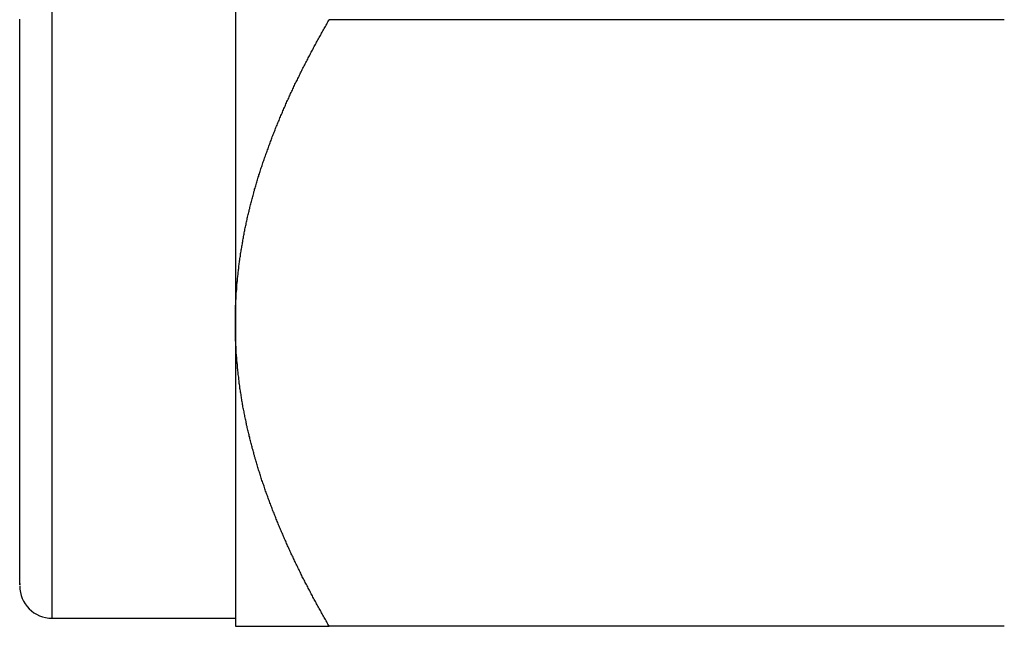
# Model space of a CAD drawing. Extents: x 7.6 to 27.1, y 2.7 to 20.5.
# Tile 9 of 136: x 13.737 to 14.193, y 3.269 to 3.551. Entities that reach past the tile are written whole.
import ezdxf

# ---------------------------------------------------------------- set-up
doc = ezdxf.new("R2010")
doc.units = 0
doc.layers.get('0').update_dxf_attribs({"linetype": 'CONTINUOUS'})

msp = doc.modelspace()

# ---------------------------------------------------------------- linework, layer by layer
at = {"color": 8, "linetype": 'CONTINUOUS'}
msp.add_line((13.75198, 3.2732), (13.75198, 3.79102), dxfattribs=at)
at = {"color": 7, "linetype": 'CONTINUOUS'}
for p, q in [((13.83698, 3.69132), (13.83698, 3.41007)), ((14.19347, 3.5507), (13.88048, 3.5507)), ((13.83698, 3.41007), (13.83698, 3.26945)), ((13.75198, 3.2732), (13.83698, 3.2732)), ((14.19347, 3.26945), (13.88048, 3.26945))]:
    msp.add_line(p, q, dxfattribs=at)
at = {"color": 7}
for points in [[(13.737, 3.28926, 0), (13.737, 3.28918, 0), (13.737, 3.2891, 0), (13.737, 3.28902, 0), (13.737, 3.28895, 0), (13.737, 3.28887, 0), (13.737, 3.28881, 0), (13.737, 3.28875, 0), (13.737, 3.2887, 0), (13.737, 3.28866, 0), (13.737, 3.28863, 0), (13.737, 3.2886, 0), (13.737, 3.2886, 0), (13.737, 3.2886, 0), (13.737, 3.28861, 0), (13.737, 3.28864, 0), (13.737, 3.28868, 0), (13.737, 3.28873, 0), (13.737, 3.28879, 0), (13.737, 3.28887, 0), (13.737, 3.28895, 0), (13.737, 3.28905, 0), (13.737, 3.28916, 0), (13.737, 3.28927, 0), (13.737, 3.2894, 0), (13.737, 3.28954, 0), (13.737, 3.28968, 0), (13.737, 3.28984, 0), (13.737, 3.29001, 0), (13.737, 3.29018, 0), (13.737, 3.29037, 0), (13.737, 3.29056, 0), (13.737, 3.29077, 0), (13.737, 3.29098, 0), (13.737, 3.2912, 0), (13.737, 3.29142, 0), (13.737, 3.29166, 0), (13.737, 3.2919, 0), (13.737, 3.29215, 0), (13.737, 3.29241, 0), (13.737, 3.29268, 0), (13.737, 3.29295, 0), (13.737, 3.29323, 0), (13.737, 3.29352, 0), (13.737, 3.29381, 0), (13.737, 3.29411, 0), (13.737, 3.29441, 0), (13.737, 3.29472, 0), (13.737, 3.29504, 0), (13.737, 3.29536, 0), (13.737, 3.29569, 0), (13.737, 3.29602, 0), (13.737, 3.29636, 0), (13.737, 3.2967, 0), (13.737, 3.29704, 0), (13.737, 3.29739, 0), (13.737, 3.29775, 0), (13.737, 3.2981, 0), (13.737, 3.29847, 0), (13.737, 3.29883, 0), (13.737, 3.29921, 0), (13.737, 3.29958, 0), (13.737, 3.29996, 0), (13.737, 3.30035, 0), (13.737, 3.30074, 0), (13.737, 3.30113, 0), (13.737, 3.30153, 0), (13.737, 3.30193, 0), (13.737, 3.30234, 0), (13.737, 3.30275, 0), (13.737, 3.30317, 0), (13.737, 3.30359, 0), (13.737, 3.30402, 0), (13.737, 3.30445, 0), (13.737, 3.30489, 0), (13.737, 3.30533, 0), (13.737, 3.30578, 0), (13.737, 3.30623, 0), (13.737, 3.30668, 0), (13.737, 3.30715, 0), (13.737, 3.30761, 0), (13.737, 3.30809, 0), (13.737, 3.30857, 0), (13.737, 3.30905, 0), (13.737, 3.30954, 0), (13.737, 3.31003, 0), (13.737, 3.31053, 0), (13.737, 3.31104, 0), (13.737, 3.31155, 0), (13.737, 3.31206, 0), (13.737, 3.31258, 0), (13.737, 3.31311, 0), (13.737, 3.31364, 0), (13.737, 3.31418, 0), (13.737, 3.31473, 0), (13.737, 3.31528, 0), (13.737, 3.31583, 0), (13.737, 3.3164, 0), (13.737, 3.31696, 0), (13.737, 3.31754, 0), (13.737, 3.31812, 0), (13.737, 3.3187, 0), (13.737, 3.3193, 0), (13.737, 3.31989, 0), (13.737, 3.3205, 0), (13.737, 3.3211, 0), (13.737, 3.32172, 0), (13.737, 3.32234, 0), (13.737, 3.32296, 0), (13.737, 3.3236, 0), (13.737, 3.32423, 0), (13.737, 3.32487, 0), (13.737, 3.32552, 0), (13.737, 3.32618, 0), (13.737, 3.32684, 0), (13.737, 3.3275, 0), (13.737, 3.32817, 0), (13.737, 3.32884, 0), (13.737, 3.32952, 0), (13.737, 3.33021, 0), (13.737, 3.3309, 0), (13.737, 3.3316, 0), (13.737, 3.3323, 0), (13.737, 3.33301, 0), (13.737, 3.33372, 0), (13.737, 3.33443, 0), (13.737, 3.33516, 0), (13.737, 3.33588, 0), (13.737, 3.33661, 0), (13.737, 3.33735, 0), (13.737, 3.33809, 0), (13.737, 3.33884, 0), (13.737, 3.33959, 0), (13.737, 3.34035, 0), (13.737, 3.34111, 0), (13.737, 3.34188, 0), (13.737, 3.34265, 0), (13.737, 3.34342, 0), (13.737, 3.3442, 0), (13.737, 3.34499, 0), (13.737, 3.34578, 0), (13.737, 3.34657, 0), (13.737, 3.34737, 0), (13.737, 3.34818, 0), (13.737, 3.34899, 0), (13.737, 3.3498, 0), (13.737, 3.35062, 0), (13.737, 3.35144, 0), (13.737, 3.35227, 0), (13.737, 3.3531, 0), (13.737, 3.35393, 0), (13.737, 3.35477, 0), (13.737, 3.35562, 0), (13.737, 3.35647, 0), (13.737, 3.35732, 0), (13.737, 3.35818, 0), (13.737, 3.35904, 0), (13.737, 3.35991, 0), (13.737, 3.36078, 0), (13.737, 3.36165, 0), (13.737, 3.36253, 0), (13.737, 3.36342, 0), (13.737, 3.36431, 0), (13.737, 3.3652, 0), (13.737, 3.3661, 0), (13.737, 3.367, 0), (13.737, 3.3679, 0), (13.737, 3.36881, 0), (13.737, 3.36973, 0), (13.737, 3.37065, 0), (13.737, 3.37157, 0), (13.737, 3.37249, 0), (13.737, 3.37343, 0), (13.737, 3.37436, 0), (13.737, 3.3753, 0), (13.737, 3.37624, 0), (13.737, 3.37719, 0), (13.737, 3.37814, 0), (13.737, 3.3791, 0), (13.737, 3.38005, 0), (13.737, 3.38102, 0), (13.737, 3.38198, 0), (13.737, 3.38296, 0), (13.737, 3.38393, 0), (13.737, 3.38491, 0), (13.737, 3.38589, 0), (13.737, 3.38688, 0), (13.737, 3.38787, 0), (13.737, 3.38886, 0), (13.737, 3.38986, 0), (13.737, 3.39086, 0), (13.737, 3.39187, 0), (13.737, 3.39288, 0), (13.737, 3.39389, 0), (13.737, 3.39491, 0), (13.737, 3.39593, 0), (13.737, 3.39695, 0), (13.737, 3.39798, 0), (13.737, 3.39901, 0), (13.737, 3.40004, 0), (13.737, 3.40108, 0), (13.737, 3.40212, 0), (13.737, 3.40317, 0), (13.737, 3.40422, 0), (13.737, 3.40527, 0), (13.737, 3.40632, 0), (13.737, 3.40738, 0), (13.737, 3.40844, 0), (13.737, 3.40951, 0), (13.737, 3.41058, 0), (13.737, 3.41165, 0), (13.737, 3.41272, 0), (13.737, 3.4138, 0), (13.737, 3.41488, 0), (13.737, 3.41597, 0), (13.737, 3.41706, 0), (13.737, 3.41815, 0), (13.737, 3.41924, 0), (13.737, 3.42034, 0), (13.737, 3.42144, 0), (13.737, 3.42254, 0), (13.737, 3.42365, 0), (13.737, 3.42475, 0), (13.737, 3.42587, 0), (13.737, 3.42698, 0), (13.737, 3.4281, 0), (13.737, 3.42922, 0), (13.737, 3.43034, 0), (13.737, 3.43147, 0), (13.737, 3.4326, 0), (13.737, 3.43373, 0), (13.737, 3.43486, 0), (13.737, 3.436, 0), (13.737, 3.43714, 0), (13.737, 3.43828, 0), (13.737, 3.43942, 0), (13.737, 3.44057, 0), (13.737, 3.44172, 0), (13.737, 3.44287, 0), (13.737, 3.44403, 0), (13.737, 3.44519, 0), (13.737, 3.44634, 0), (13.737, 3.44751, 0), (13.737, 3.44867, 0), (13.737, 3.44984, 0), (13.737, 3.45101, 0), (13.737, 3.45218, 0), (13.737, 3.45335, 0), (13.737, 3.45453, 0), (13.737, 3.45571, 0), (13.737, 3.45689, 0), (13.737, 3.45807, 0), (13.737, 3.45926, 0), (13.737, 3.46044, 0), (13.737, 3.46163, 0), (13.737, 3.46282, 0), (13.737, 3.46402, 0), (13.737, 3.46521, 0), (13.737, 3.46641, 0), (13.737, 3.46761, 0), (13.737, 3.46881, 0), (13.737, 3.47001, 0), (13.737, 3.47122, 0), (13.737, 3.47243, 0), (13.737, 3.47363, 0), (13.737, 3.47485, 0), (13.737, 3.47606, 0), (13.737, 3.47727, 0), (13.737, 3.47849, 0), (13.737, 3.4797, 0), (13.737, 3.48092, 0), (13.737, 3.48214, 0), (13.737, 3.48337, 0), (13.737, 3.48459, 0), (13.737, 3.48582, 0), (13.737, 3.48704, 0), (13.737, 3.48827, 0), (13.737, 3.4895, 0), (13.737, 3.49073, 0), (13.737, 3.49197, 0), (13.737, 3.4932, 0), (13.737, 3.49444, 0), (13.737, 3.49567, 0), (13.737, 3.49691, 0), (13.737, 3.49815, 0), (13.737, 3.49939, 0), (13.737, 3.50063, 0), (13.737, 3.50188, 0), (13.737, 3.50312, 0), (13.737, 3.50436, 0), (13.737, 3.50561, 0), (13.737, 3.50686, 0), (13.737, 3.50811, 0), (13.737, 3.50936, 0), (13.737, 3.51061, 0), (13.737, 3.51186, 0), (13.737, 3.51311, 0), (13.737, 3.51436, 0), (13.737, 3.51562, 0), (13.737, 3.51687, 0), (13.737, 3.51813, 0), (13.737, 3.51938, 0), (13.737, 3.52064, 0), (13.737, 3.5219, 0), (13.737, 3.52316, 0), (13.737, 3.52441, 0), (13.737, 3.52567, 0), (13.737, 3.52693, 0), (13.737, 3.52819, 0), (13.737, 3.52946, 0), (13.737, 3.53072, 0), (13.737, 3.53198, 0), (13.737, 3.53324, 0), (13.737, 3.53451, 0), (13.737, 3.53577, 0), (13.737, 3.53703, 0), (13.737, 3.5383, 0), (13.737, 3.53956, 0), (13.737, 3.54083, 0), (13.737, 3.54209, 0), (13.737, 3.54336, 0), (13.737, 3.54462, 0), (13.737, 3.54589, 0), (13.737, 3.54715, 0), (13.737, 3.54842, 0), (13.737, 3.54968, 0), (13.737, 3.55095, 0)], [(13.837, 3.41007, 0), (13.837, 3.41065, 0), (13.837, 3.41123, 0), (13.837, 3.41181, 0), (13.837, 3.41239, 0), (13.837, 3.41297, 0), (13.837, 3.41355, 0), (13.837, 3.41413, 0), (13.837, 3.41471, 0), (13.837, 3.41529, 0), (13.8371, 3.41587, 0), (13.8371, 3.41645, 0), (13.8371, 3.41703, 0), (13.8371, 3.4176, 0), (13.8371, 3.41818, 0), (13.8372, 3.41876, 0), (13.8372, 3.41934, 0), (13.8372, 3.41991, 0), (13.8372, 3.42049, 0), (13.8373, 3.42107, 0), (13.8373, 3.42164, 0), (13.8373, 3.42222, 0), (13.8374, 3.42279, 0), (13.8374, 3.42337, 0), (13.8374, 3.42395, 0), (13.8375, 3.42452, 0), (13.8375, 3.4251, 0), (13.8376, 3.42567, 0), (13.8376, 3.42624, 0), (13.8376, 3.42682, 0), (13.8377, 3.42739, 0), (13.8377, 3.42797, 0), (13.8378, 3.42854, 0), (13.8378, 3.42911, 0), (13.8379, 3.42969, 0), (13.8379, 3.43026, 0), (13.838, 3.43083, 0), (13.8381, 3.4314, 0), (13.8381, 3.43198, 0), (13.8382, 3.43255, 0), (13.8382, 3.43312, 0), (13.8383, 3.43369, 0), (13.8384, 3.43426, 0), (13.8384, 3.43483, 0), (13.8385, 3.43541, 0), (13.8386, 3.43598, 0), (13.8386, 3.43655, 0), (13.8387, 3.43712, 0), (13.8388, 3.43769, 0), (13.8389, 3.43826, 0), (13.8389, 3.43883, 0), (13.839, 3.43939, 0), (13.8391, 3.43996, 0), (13.8392, 3.44053, 0), (13.8393, 3.4411, 0), (13.8393, 3.44167, 0), (13.8394, 3.44224, 0), (13.8395, 3.44281, 0), (13.8396, 3.44337, 0), (13.8397, 3.44394, 0), (13.8398, 3.44451, 0), (13.8399, 3.44508, 0), (13.84, 3.44564, 0), (13.8401, 3.44621, 0), (13.8402, 3.44678, 0), (13.8403, 3.44734, 0), (13.8404, 3.44791, 0), (13.8405, 3.44847, 0), (13.8406, 3.44904, 0), (13.8407, 3.4496, 0), (13.8408, 3.45017, 0), (13.8409, 3.45073, 0), (13.841, 3.4513, 0), (13.8411, 3.45186, 0), (13.8412, 3.45243, 0), (13.8413, 3.45299, 0), (13.8414, 3.45356, 0), (13.8415, 3.45412, 0), (13.8417, 3.45468, 0), (13.8418, 3.45525, 0), (13.8419, 3.45581, 0), (13.842, 3.45637, 0), (13.8421, 3.45694, 0), (13.8423, 3.4575, 0), (13.8424, 3.45806, 0), (13.8425, 3.45862, 0), (13.8426, 3.45918, 0), (13.8428, 3.45975, 0), (13.8429, 3.46031, 0), (13.843, 3.46087, 0), (13.8432, 3.46143, 0), (13.8433, 3.46199, 0), (13.8434, 3.46255, 0), (13.8436, 3.46311, 0), (13.8437, 3.46367, 0), (13.8438, 3.46423, 0), (13.844, 3.46479, 0), (13.8441, 3.46535, 0), (13.8443, 3.46591, 0), (13.8444, 3.46647, 0), (13.8446, 3.46703, 0), (13.8447, 3.46759, 0), (13.8449, 3.46815, 0), (13.845, 3.4687, 0), (13.8452, 3.46926, 0), (13.8453, 3.46982, 0), (13.8455, 3.47038, 0), (13.8456, 3.47094, 0), (13.8458, 3.47149, 0), (13.8459, 3.47205, 0), (13.8461, 3.47261, 0), (13.8463, 3.47316, 0), (13.8464, 3.47372, 0), (13.8466, 3.47428, 0), (13.8467, 3.47483, 0), (13.8469, 3.47539, 0), (13.8471, 3.47595, 0), (13.8472, 3.4765, 0), (13.8474, 3.47706, 0), (13.8476, 3.47761, 0), (13.8478, 3.47817, 0), (13.8479, 3.47872, 0), (13.8481, 3.47928, 0), (13.8483, 3.47983, 0), (13.8485, 3.48039, 0), (13.8486, 3.48094, 0), (13.8488, 3.48149, 0), (13.849, 3.48205, 0), (13.8492, 3.4826, 0), (13.8494, 3.48316, 0), (13.8495, 3.48371, 0), (13.8497, 3.48426, 0), (13.8499, 3.48481, 0), (13.8501, 3.48537, 0), (13.8503, 3.48592, 0), (13.8505, 3.48647, 0), (13.8507, 3.48702, 0), (13.8509, 3.48758, 0), (13.8511, 3.48813, 0), (13.8513, 3.48868, 0), (13.8515, 3.48923, 0), (13.8517, 3.48978, 0), (13.8519, 3.49033, 0), (13.8521, 3.49089, 0), (13.8523, 3.49144, 0), (13.8525, 3.49199, 0), (13.8527, 3.49254, 0), (13.8529, 3.49309, 0), (13.8531, 3.49364, 0), (13.8533, 3.49419, 0), (13.8535, 3.49473, 0), (13.8537, 3.49528, 0), (13.8539, 3.49583, 0), (13.8541, 3.49638, 0), (13.8543, 3.49693, 0), (13.8545, 3.49748, 0), (13.8548, 3.49803, 0), (13.855, 3.49857, 0), (13.8552, 3.49912, 0), (13.8554, 3.49967, 0), (13.8556, 3.50021, 0), (13.8558, 3.50076, 0), (13.8561, 3.50131, 0), (13.8563, 3.50185, 0), (13.8565, 3.5024, 0), (13.8567, 3.50294, 0), (13.857, 3.50349, 0), (13.8572, 3.50403, 0), (13.8574, 3.50458, 0), (13.8576, 3.50512, 0), (13.8579, 3.50566, 0), (13.8581, 3.50621, 0), (13.8583, 3.50675, 0), (13.8586, 3.50729, 0), (13.8588, 3.50784, 0), (13.859, 3.50838, 0), (13.8593, 3.50892, 0), (13.8595, 3.50946, 0), (13.8597, 3.51, 0), (13.86, 3.51054, 0), (13.8602, 3.51108, 0), (13.8604, 3.51162, 0), (13.8607, 3.51216, 0), (13.8609, 3.5127, 0), (13.8612, 3.51324, 0), (13.8614, 3.51378, 0), (13.8617, 3.51432, 0), (13.8619, 3.51486, 0), (13.8621, 3.51539, 0), (13.8624, 3.51593, 0), (13.8626, 3.51647, 0), (13.8629, 3.517, 0), (13.8631, 3.51754, 0), (13.8634, 3.51807, 0), (13.8636, 3.51861, 0), (13.8639, 3.51914, 0), (13.8641, 3.51968, 0), (13.8644, 3.52021, 0), (13.8646, 3.52075, 0), (13.8649, 3.52128, 0), (13.8652, 3.52181, 0), (13.8654, 3.52235, 0), (13.8657, 3.52288, 0), (13.8659, 3.52341, 0), (13.8662, 3.52394, 0), (13.8665, 3.52448, 0), (13.8667, 3.52501, 0), (13.867, 3.52554, 0), (13.8672, 3.52607, 0), (13.8675, 3.5266, 0), (13.8678, 3.52713, 0), (13.868, 3.52766, 0), (13.8683, 3.52819, 0), (13.8686, 3.52872, 0), (13.8688, 3.52925, 0), (13.8691, 3.52978, 0), (13.8694, 3.5303, 0), (13.8696, 3.53083, 0), (13.8699, 3.53136, 0), (13.8702, 3.53189, 0), (13.8705, 3.53242, 0), (13.8707, 3.53294, 0), (13.871, 3.53347, 0), (13.8713, 3.534, 0), (13.8716, 3.53452, 0), (13.8718, 3.53505, 0), (13.8721, 3.53557, 0), (13.8724, 3.5361, 0), (13.8727, 3.53662, 0), (13.873, 3.53715, 0), (13.8732, 3.53767, 0), (13.8735, 3.5382, 0), (13.8738, 3.53872, 0), (13.8741, 3.53924, 0), (13.8744, 3.53977, 0), (13.8746, 3.54029, 0), (13.8749, 3.54081, 0), (13.8752, 3.54134, 0), (13.8755, 3.54186, 0), (13.8758, 3.54238, 0), (13.8761, 3.5429, 0), (13.8764, 3.54342, 0), (13.8767, 3.54394, 0), (13.8769, 3.54446, 0), (13.8772, 3.54499, 0), (13.8775, 3.54551, 0), (13.8778, 3.54603, 0), (13.8781, 3.54655, 0), (13.8784, 3.54707, 0), (13.8787, 3.54758, 0), (13.879, 3.5481, 0), (13.8793, 3.54862, 0), (13.8796, 3.54914, 0), (13.8799, 3.54966, 0), (13.8802, 3.55018, 0), (13.8805, 3.5507, 0)], [(13.8805, 3.26945, 0), (13.8802, 3.26996, 0), (13.8799, 3.27048, 0), (13.8796, 3.271, 0), (13.8793, 3.27152, 0), (13.879, 3.27204, 0), (13.8787, 3.27256, 0), (13.8784, 3.27308, 0), (13.8781, 3.2736, 0), (13.8778, 3.27412, 0), (13.8775, 3.27464, 0), (13.8772, 3.27516, 0), (13.8769, 3.27568, 0), (13.8767, 3.2762, 0), (13.8764, 3.27672, 0), (13.8761, 3.27724, 0), (13.8758, 3.27777, 0), (13.8755, 3.27829, 0), (13.8752, 3.27881, 0), (13.8749, 3.27933, 0), (13.8746, 3.27985, 0), (13.8744, 3.28038, 0), (13.8741, 3.2809, 0), (13.8738, 3.28142, 0), (13.8735, 3.28195, 0), (13.8732, 3.28247, 0), (13.8729, 3.28299, 0), (13.8727, 3.28352, 0), (13.8724, 3.28404, 0), (13.8721, 3.28456, 0), (13.8718, 3.28509, 0), (13.8716, 3.28561, 0), (13.8713, 3.28614, 0), (13.871, 3.28666, 0), (13.8707, 3.28719, 0), (13.8705, 3.28771, 0), (13.8702, 3.28824, 0), (13.8699, 3.28877, 0), (13.8696, 3.28929, 0), (13.8694, 3.28982, 0), (13.8691, 3.29034, 0), (13.8688, 3.29087, 0), (13.8686, 3.2914, 0), (13.8683, 3.29192, 0), (13.868, 3.29245, 0), (13.8678, 3.29298, 0), (13.8675, 3.29351, 0), (13.8673, 3.29404, 0), (13.867, 3.29456, 0), (13.8667, 3.29509, 0), (13.8665, 3.29562, 0), (13.8662, 3.29615, 0), (13.866, 3.29668, 0), (13.8657, 3.29721, 0), (13.8654, 3.29774, 0), (13.8652, 3.29827, 0), (13.8649, 3.2988, 0), (13.8647, 3.29933, 0), (13.8644, 3.29986, 0), (13.8642, 3.30039, 0), (13.8639, 3.30092, 0), (13.8637, 3.30145, 0), (13.8634, 3.30198, 0), (13.8632, 3.30252, 0), (13.8629, 3.30305, 0), (13.8627, 3.30358, 0), (13.8624, 3.30411, 0), (13.8622, 3.30465, 0), (13.8619, 3.30518, 0), (13.8617, 3.30571, 0), (13.8615, 3.30625, 0), (13.8612, 3.30678, 0), (13.861, 3.30731, 0), (13.8607, 3.30785, 0), (13.8605, 3.30838, 0), (13.8603, 3.30892, 0), (13.86, 3.30945, 0), (13.8598, 3.30999, 0), (13.8596, 3.31052, 0), (13.8593, 3.31106, 0), (13.8591, 3.31159, 0), (13.8589, 3.31213, 0), (13.8586, 3.31267, 0), (13.8584, 3.3132, 0), (13.8582, 3.31374, 0), (13.8579, 3.31428, 0), (13.8577, 3.31482, 0), (13.8575, 3.31535, 0), (13.8573, 3.31589, 0), (13.857, 3.31643, 0), (13.8568, 3.31697, 0), (13.8566, 3.31751, 0), (13.8564, 3.31805, 0), (13.8562, 3.31859, 0), (13.8559, 3.31913, 0), (13.8557, 3.31967, 0), (13.8555, 3.32021, 0), (13.8553, 3.32075, 0), (13.8551, 3.32129, 0), (13.8549, 3.32183, 0), (13.8546, 3.32237, 0), (13.8544, 3.32291, 0), (13.8542, 3.32345, 0), (13.854, 3.324, 0), (13.8538, 3.32454, 0), (13.8536, 3.32508, 0), (13.8534, 3.32562, 0), (13.8532, 3.32617, 0), (13.853, 3.32671, 0), (13.8528, 3.32725, 0), (13.8526, 3.3278, 0), (13.8524, 3.32834, 0), (13.8522, 3.32889, 0), (13.852, 3.32943, 0), (13.8518, 3.32998, 0), (13.8516, 3.33052, 0), (13.8514, 3.33107, 0), (13.8512, 3.33161, 0), (13.851, 3.33216, 0), (13.8508, 3.33271, 0), (13.8506, 3.33325, 0), (13.8504, 3.3338, 0), (13.8503, 3.33435, 0), (13.8501, 3.3349, 0), (13.8499, 3.33545, 0), (13.8497, 3.33599, 0), (13.8495, 3.33654, 0), (13.8493, 3.33709, 0), (13.8491, 3.33764, 0), (13.849, 3.33819, 0), (13.8488, 3.33874, 0), (13.8486, 3.33929, 0), (13.8484, 3.33984, 0), (13.8483, 3.34039, 0), (13.8481, 3.34094, 0), (13.8479, 3.34149, 0), (13.8477, 3.34205, 0), (13.8476, 3.3426, 0), (13.8474, 3.34315, 0), (13.8472, 3.3437, 0), (13.8471, 3.34426, 0), (13.8469, 3.34481, 0), (13.8467, 3.34536, 0), (13.8466, 3.34592, 0), (13.8464, 3.34647, 0), (13.8462, 3.34703, 0), (13.8461, 3.34758, 0), (13.8459, 3.34814, 0), (13.8458, 3.34869, 0), (13.8456, 3.34925, 0), (13.8455, 3.3498, 0), (13.8453, 3.35036, 0), (13.8452, 3.35092, 0), (13.845, 3.35147, 0), (13.8448, 3.35203, 0), (13.8447, 3.35259, 0), (13.8446, 3.35315, 0), (13.8444, 3.35371, 0), (13.8443, 3.35427, 0), (13.8441, 3.35483, 0), (13.844, 3.35538, 0), (13.8438, 3.35594, 0), (13.8437, 3.3565, 0), (13.8436, 3.35707, 0), (13.8434, 3.35763, 0), (13.8433, 3.35819, 0), (13.8432, 3.35875, 0), (13.843, 3.35931, 0), (13.8429, 3.35987, 0), (13.8428, 3.36044, 0), (13.8426, 3.361, 0), (13.8425, 3.36156, 0), (13.8424, 3.36213, 0), (13.8422, 3.36269, 0), (13.8421, 3.36325, 0), (13.842, 3.36382, 0), (13.8419, 3.36438, 0), (13.8418, 3.36495, 0), (13.8416, 3.36552, 0), (13.8415, 3.36608, 0), (13.8414, 3.36665, 0), (13.8413, 3.36721, 0), (13.8412, 3.36778, 0), (13.8411, 3.36835, 0), (13.841, 3.36892, 0), (13.8409, 3.36949, 0), (13.8407, 3.37005, 0), (13.8406, 3.37062, 0), (13.8405, 3.37119, 0), (13.8404, 3.37176, 0), (13.8403, 3.37233, 0), (13.8402, 3.3729, 0), (13.8401, 3.37347, 0), (13.84, 3.37405, 0), (13.8399, 3.37462, 0), (13.8398, 3.37519, 0), (13.8398, 3.37576, 0), (13.8397, 3.37634, 0), (13.8396, 3.37691, 0), (13.8395, 3.37748, 0), (13.8394, 3.37806, 0), (13.8393, 3.37863, 0), (13.8392, 3.37921, 0), (13.8391, 3.37978, 0), (13.8391, 3.38036, 0), (13.839, 3.38094, 0), (13.8389, 3.38151, 0), (13.8388, 3.38209, 0), (13.8388, 3.38267, 0), (13.8387, 3.38325, 0), (13.8386, 3.38382, 0), (13.8385, 3.3844, 0), (13.8385, 3.38498, 0), (13.8384, 3.38556, 0), (13.8383, 3.38614, 0), (13.8383, 3.38672, 0), (13.8382, 3.3873, 0), (13.8381, 3.38788, 0), (13.8381, 3.38846, 0), (13.838, 3.38904, 0), (13.838, 3.38962, 0), (13.8379, 3.39021, 0), (13.8379, 3.39079, 0), (13.8378, 3.39137, 0), (13.8378, 3.39195, 0), (13.8377, 3.39253, 0), (13.8377, 3.39312, 0), (13.8376, 3.3937, 0), (13.8376, 3.39428, 0), (13.8375, 3.39487, 0), (13.8375, 3.39545, 0), (13.8374, 3.39603, 0), (13.8374, 3.39662, 0), (13.8374, 3.3972, 0), (13.8373, 3.39778, 0), (13.8373, 3.39837, 0), (13.8373, 3.39895, 0), (13.8372, 3.39954, 0), (13.8372, 3.40012, 0), (13.8372, 3.40071, 0), (13.8372, 3.40129, 0), (13.8371, 3.40188, 0), (13.8371, 3.40246, 0), (13.8371, 3.40305, 0), (13.8371, 3.40363, 0), (13.8371, 3.40422, 0), (13.837, 3.4048, 0), (13.837, 3.40539, 0), (13.837, 3.40597, 0), (13.837, 3.40656, 0), (13.837, 3.40714, 0), (13.837, 3.40773, 0), (13.837, 3.40831, 0), (13.837, 3.4089, 0), (13.837, 3.40949, 0), (13.837, 3.41007, 0)], [(13.837, 3.26945, 0), (13.837, 3.26945, 0), (13.837, 3.26945, 0), (13.837, 3.26945, 0), (13.837, 3.26945, 0), (13.837, 3.26945, 0), (13.837, 3.26945, 0), (13.837, 3.26945, 0), (13.837, 3.26945, 0), (13.837, 3.26945, 0), (13.8371, 3.26945, 0), (13.8371, 3.26945, 0), (13.8371, 3.26945, 0), (13.8371, 3.26945, 0), (13.8371, 3.26945, 0), (13.8372, 3.26945, 0), (13.8372, 3.26945, 0), (13.8372, 3.26945, 0), (13.8372, 3.26945, 0), (13.8373, 3.26945, 0), (13.8373, 3.26945, 0), (13.8373, 3.26945, 0), (13.8374, 3.26945, 0), (13.8374, 3.26945, 0), (13.8374, 3.26945, 0), (13.8375, 3.26945, 0), (13.8375, 3.26945, 0), (13.8376, 3.26945, 0), (13.8376, 3.26945, 0), (13.8376, 3.26945, 0), (13.8377, 3.26945, 0), (13.8377, 3.26945, 0), (13.8378, 3.26945, 0), (13.8378, 3.26945, 0), (13.8379, 3.26945, 0), (13.8379, 3.26945, 0), (13.838, 3.26945, 0), (13.8381, 3.26945, 0), (13.8381, 3.26945, 0), (13.8382, 3.26945, 0), (13.8382, 3.26945, 0), (13.8383, 3.26945, 0), (13.8384, 3.26945, 0), (13.8384, 3.26945, 0), (13.8385, 3.26945, 0), (13.8386, 3.26945, 0), (13.8386, 3.26945, 0), (13.8387, 3.26945, 0), (13.8388, 3.26945, 0), (13.8389, 3.26945, 0), (13.8389, 3.26945, 0), (13.839, 3.26945, 0), (13.8391, 3.26945, 0), (13.8392, 3.26945, 0), (13.8393, 3.26945, 0), (13.8393, 3.26945, 0), (13.8394, 3.26945, 0), (13.8395, 3.26945, 0), (13.8396, 3.26945, 0), (13.8397, 3.26945, 0), (13.8398, 3.26945, 0), (13.8399, 3.26945, 0), (13.84, 3.26945, 0), (13.8401, 3.26945, 0), (13.8402, 3.26945, 0), (13.8403, 3.26945, 0), (13.8404, 3.26945, 0), (13.8405, 3.26945, 0), (13.8406, 3.26945, 0), (13.8407, 3.26945, 0), (13.8408, 3.26945, 0), (13.8409, 3.26945, 0), (13.841, 3.26945, 0), (13.8411, 3.26945, 0), (13.8412, 3.26945, 0), (13.8413, 3.26945, 0), (13.8414, 3.26945, 0), (13.8415, 3.26945, 0), (13.8417, 3.26945, 0), (13.8418, 3.26945, 0), (13.8419, 3.26945, 0), (13.842, 3.26945, 0), (13.8421, 3.26945, 0), (13.8423, 3.26945, 0), (13.8424, 3.26945, 0), (13.8425, 3.26945, 0), (13.8426, 3.26945, 0), (13.8428, 3.26945, 0), (13.8429, 3.26945, 0), (13.843, 3.26945, 0), (13.8432, 3.26945, 0), (13.8433, 3.26945, 0), (13.8434, 3.26945, 0), (13.8436, 3.26945, 0), (13.8437, 3.26945, 0), (13.8438, 3.26945, 0), (13.844, 3.26945, 0), (13.8441, 3.26945, 0), (13.8443, 3.26945, 0), (13.8444, 3.26945, 0), (13.8446, 3.26945, 0), (13.8447, 3.26945, 0), (13.8449, 3.26945, 0), (13.845, 3.26945, 0), (13.8452, 3.26945, 0), (13.8453, 3.26945, 0), (13.8455, 3.26945, 0), (13.8456, 3.26945, 0), (13.8458, 3.26945, 0), (13.8459, 3.26945, 0), (13.8461, 3.26945, 0), (13.8463, 3.26945, 0), (13.8464, 3.26945, 0), (13.8466, 3.26945, 0), (13.8467, 3.26945, 0), (13.8469, 3.26945, 0), (13.8471, 3.26945, 0), (13.8472, 3.26945, 0), (13.8474, 3.26945, 0), (13.8476, 3.26945, 0), (13.8478, 3.26945, 0), (13.8479, 3.26945, 0), (13.8481, 3.26945, 0), (13.8483, 3.26945, 0), (13.8485, 3.26945, 0), (13.8486, 3.26945, 0), (13.8488, 3.26945, 0), (13.849, 3.26945, 0), (13.8492, 3.26945, 0), (13.8494, 3.26945, 0), (13.8495, 3.26945, 0), (13.8497, 3.26945, 0), (13.8499, 3.26945, 0), (13.8501, 3.26945, 0), (13.8503, 3.26945, 0), (13.8505, 3.26945, 0), (13.8507, 3.26945, 0), (13.8509, 3.26945, 0), (13.8511, 3.26945, 0), (13.8513, 3.26945, 0), (13.8515, 3.26945, 0), (13.8517, 3.26945, 0), (13.8519, 3.26945, 0), (13.8521, 3.26945, 0), (13.8523, 3.26945, 0), (13.8525, 3.26945, 0), (13.8527, 3.26945, 0), (13.8529, 3.26945, 0), (13.8531, 3.26945, 0), (13.8533, 3.26945, 0), (13.8535, 3.26945, 0), (13.8537, 3.26945, 0), (13.8539, 3.26945, 0), (13.8541, 3.26945, 0), (13.8543, 3.26945, 0), (13.8545, 3.26945, 0), (13.8548, 3.26945, 0), (13.855, 3.26945, 0), (13.8552, 3.26945, 0), (13.8554, 3.26945, 0), (13.8556, 3.26945, 0), (13.8558, 3.26945, 0), (13.8561, 3.26945, 0), (13.8563, 3.26945, 0), (13.8565, 3.26945, 0), (13.8567, 3.26945, 0), (13.857, 3.26945, 0), (13.8572, 3.26945, 0), (13.8574, 3.26945, 0), (13.8576, 3.26945, 0), (13.8579, 3.26945, 0), (13.8581, 3.26945, 0), (13.8583, 3.26945, 0), (13.8586, 3.26945, 0), (13.8588, 3.26945, 0), (13.859, 3.26945, 0), (13.8593, 3.26945, 0), (13.8595, 3.26945, 0), (13.8597, 3.26945, 0), (13.86, 3.26945, 0), (13.8602, 3.26945, 0), (13.8604, 3.26945, 0), (13.8607, 3.26945, 0), (13.8609, 3.26945, 0), (13.8612, 3.26945, 0), (13.8614, 3.26945, 0), (13.8617, 3.26945, 0), (13.8619, 3.26945, 0), (13.8621, 3.26945, 0), (13.8624, 3.26945, 0), (13.8626, 3.26945, 0), (13.8629, 3.26945, 0), (13.8631, 3.26945, 0), (13.8634, 3.26945, 0), (13.8636, 3.26945, 0), (13.8639, 3.26945, 0), (13.8641, 3.26945, 0), (13.8644, 3.26945, 0), (13.8646, 3.26945, 0), (13.8649, 3.26945, 0), (13.8652, 3.26945, 0), (13.8654, 3.26945, 0), (13.8657, 3.26945, 0), (13.8659, 3.26945, 0), (13.8662, 3.26945, 0), (13.8665, 3.26945, 0), (13.8667, 3.26945, 0), (13.867, 3.26945, 0), (13.8672, 3.26945, 0), (13.8675, 3.26945, 0), (13.8678, 3.26945, 0), (13.868, 3.26945, 0), (13.8683, 3.26945, 0), (13.8686, 3.26945, 0), (13.8688, 3.26945, 0), (13.8691, 3.26945, 0), (13.8694, 3.26945, 0), (13.8696, 3.26945, 0), (13.8699, 3.26945, 0), (13.8702, 3.26945, 0), (13.8705, 3.26945, 0), (13.8707, 3.26945, 0), (13.871, 3.26945, 0), (13.8713, 3.26945, 0), (13.8716, 3.26945, 0), (13.8718, 3.26945, 0), (13.8721, 3.26945, 0), (13.8724, 3.26945, 0), (13.8727, 3.26945, 0), (13.873, 3.26945, 0), (13.8732, 3.26945, 0), (13.8735, 3.26945, 0), (13.8738, 3.26945, 0), (13.8741, 3.26945, 0), (13.8744, 3.26945, 0), (13.8746, 3.26945, 0), (13.8749, 3.26945, 0), (13.8752, 3.26945, 0), (13.8755, 3.26945, 0), (13.8758, 3.26945, 0), (13.8761, 3.26945, 0), (13.8764, 3.26945, 0), (13.8767, 3.26945, 0), (13.8769, 3.26945, 0), (13.8772, 3.26945, 0), (13.8775, 3.26945, 0), (13.8778, 3.26945, 0), (13.8781, 3.26945, 0), (13.8784, 3.26945, 0), (13.8787, 3.26945, 0), (13.879, 3.26945, 0), (13.8793, 3.26945, 0), (13.8796, 3.26945, 0), (13.8799, 3.26945, 0), (13.8802, 3.26945, 0), (13.8805, 3.26945, 0)]]:
    msp.add_polyline3d(points, dxfattribs=at)
at = {"color": 7, "linetype": 'CONTINUOUS'}
msp.add_arc((13.75198, 3.2882), 0.015, 180, 270, dxfattribs=at)

doc.saveas('drawing.dxf')
